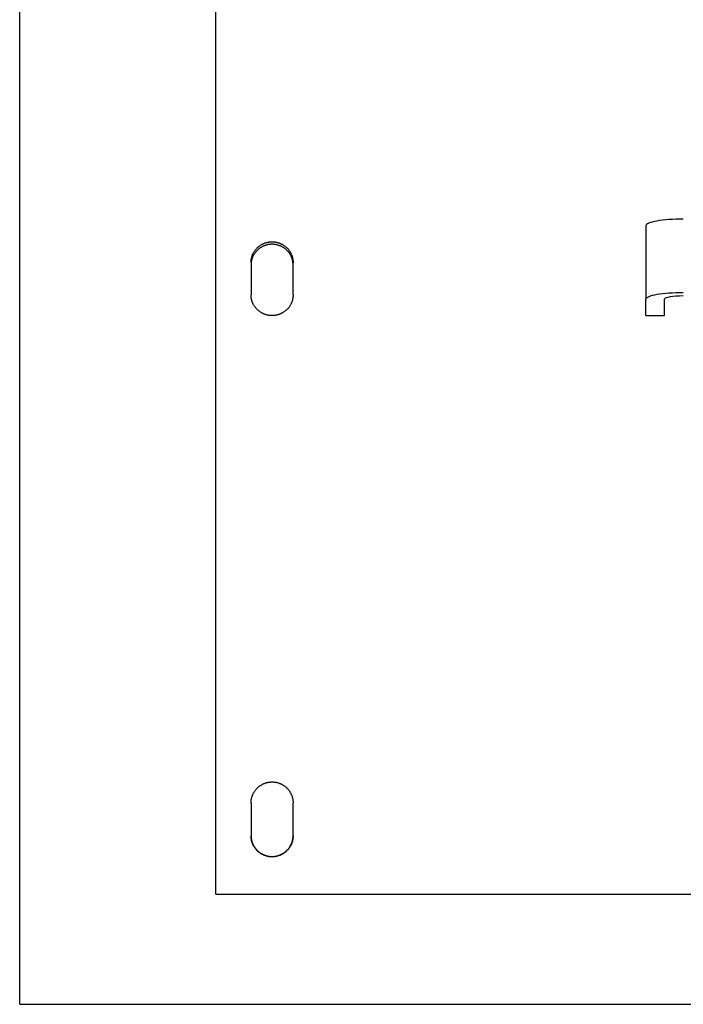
# Model space of a CAD drawing. Header units: inches. Extents: x 5 to 1128, y -85 to 748.
# Tile 100 of 256: x 187 to 196, y 291 to 304. Entities that reach past the tile are written whole.
import ezdxf

# ---------------------------------------------------------------- set-up
doc = ezdxf.new("R2010")
doc.units = ezdxf.units.IN
doc.header["$LTSCALE"] = 32
doc.header["$MEASUREMENT"] = 0
doc.layers.add('Visible (ANSI)', color=7, linetype='Continuous', lineweight=30)

msp = doc.modelspace()

# ---------------------------------------------------------------- linework, layer by layer
at = {"layer": 'Visible (ANSI)'}
for p, q in [((186.80726, 291.03536), (186.80726, 331.86164)), ((189.43226, 292.50722), (189.43226, 308.67132)), ((195.18226, 301.45434), (195.18226, 300.46953)), ((189.90101, 300.96076), (189.90101, 300.52877)), ((190.46351, 300.52877), (190.46351, 300.96076)), ((195.18226, 300.25247), (195.18226, 300.46953)), ((195.43226, 300.25247), (195.43226, 300.46953)), ((195.18226, 300.25247), (195.43226, 300.25247)), ((189.90101, 293.7287), (189.90101, 293.2901)), ((190.46351, 293.2901), (190.46351, 293.7287)), ((189.43226, 292.50722), (205.43226, 292.50722)), ((186.80726, 291.03536), (207.55726, 291.03536)), ((186.80726, 291.03536), (207.55726, 291.03536))]:
    msp.add_line(p, q, dxfattribs=at)
for centre, major_axis in [((195.68226, 301.45434), (-0.5, 0)), ((195.68226, 300.46953), (-0.5, 0)), ((195.68226, 300.46953), (-0.25, 0))]:
    msp.add_ellipse(centre, major_axis=major_axis, ratio=0.17364818, start_param=4.71238898, end_param=6.28318531, dxfattribs=at)
for points, knots in [([(189.90101, 300.96076), (189.90101, 300.96561), (189.90114, 300.97045), (189.9014, 300.97528), (189.90166, 300.98012), (189.90204, 300.98495), (189.90255, 300.98976), (189.90307, 300.99457), (189.90371, 300.99937), (189.90448, 301.00415), (189.90524, 301.00894), (189.90614, 301.0137), (189.90716, 301.01843), (189.90818, 301.02317), (189.90933, 301.02787), (189.9106, 301.03255), (189.91187, 301.03722), (189.91326, 301.04186), (189.91478, 301.04647), (189.91629, 301.05107), (189.91793, 301.05563), (189.91969, 301.06016), (189.92048, 301.06218), (189.9213, 301.0642), (189.92213, 301.06621), (189.92316, 301.06868), (189.92423, 301.07113), (189.92533, 301.07357), (189.92733, 301.07799), (189.92944, 301.08236), (189.93167, 301.08667), (189.9339, 301.09098), (189.93624, 301.09524), (189.93869, 301.09942), (189.94115, 301.10362), (189.94371, 301.10774), (189.94639, 301.1118), (189.94906, 301.11586), (189.95184, 301.11985), (189.95473, 301.12376), (189.95761, 301.12767), (189.9606, 301.13151), (189.96369, 301.13527), (189.96678, 301.13903), (189.96997, 301.14271), (189.97325, 301.14631), (189.97653, 301.1499), (189.97991, 301.15341), (189.98339, 301.15683), (189.98355, 301.15699), (189.98371, 301.15715), (189.98388, 301.15731), (189.9872, 301.16057), (189.9906, 301.16374), (189.99407, 301.16682), (189.99772, 301.17006), (190.00145, 301.1732), (190.00527, 301.17624), (190.00908, 301.17929), (190.01298, 301.18223), (190.01695, 301.18508), (190.02092, 301.18792), (190.02497, 301.19066), (190.02908, 301.19329), (190.0332, 301.19593), (190.03738, 301.19845), (190.04164, 301.20087), (190.04589, 301.20329), (190.0502, 301.2056), (190.05458, 301.2078), (190.05895, 301.20999), (190.06338, 301.21207), (190.06787, 301.21404), (190.07053, 301.21521), (190.07321, 301.21633), (190.07591, 301.21742), (190.07776, 301.21816), (190.07961, 301.21889), (190.08147, 301.21959), (190.08606, 301.22133), (190.09069, 301.22294), (190.09535, 301.22443), (190.10002, 301.22593), (190.10473, 301.2273), (190.10947, 301.22855), (190.11421, 301.2298), (190.11899, 301.23093), (190.12379, 301.23194), (190.12859, 301.23294), (190.13342, 301.23383), (190.13827, 301.23458), (190.14311, 301.23534), (190.14798, 301.23597), (190.15286, 301.23648), (190.15774, 301.23698), (190.16264, 301.23736), (190.16754, 301.23761), (190.17244, 301.23787), (190.17735, 301.23799), (190.18226, 301.23799), (190.18293, 301.23799), (190.1836, 301.23799), (190.18427, 301.23799), (190.18851, 301.23796), (190.19275, 301.23783), (190.19698, 301.23761), (190.20189, 301.23736), (190.20678, 301.23698), (190.21166, 301.23648), (190.21655, 301.23597), (190.22141, 301.23534), (190.22626, 301.23458), (190.23111, 301.23383), (190.23594, 301.23294), (190.24074, 301.23194), (190.24554, 301.23093), (190.25031, 301.2298), (190.25506, 301.22855), (190.2598, 301.2273), (190.2645, 301.22593), (190.26917, 301.22443), (190.27384, 301.22294), (190.27847, 301.22133), (190.28305, 301.21959), (190.28497, 301.21887), (190.28688, 301.21812), (190.28878, 301.21736), (190.29142, 301.21629), (190.29405, 301.21518), (190.29666, 301.21404), (190.30115, 301.21207), (190.30558, 301.20999), (190.30995, 301.2078), (190.31432, 301.2056), (190.31864, 301.20329), (190.32289, 301.20087), (190.32714, 301.19845), (190.33133, 301.19593), (190.33544, 301.19329), (190.33956, 301.19066), (190.34361, 301.18792), (190.34758, 301.18508), (190.35155, 301.18223), (190.35544, 301.17929), (190.35926, 301.17624), (190.36307, 301.1732), (190.3668, 301.17006), (190.37046, 301.16682), (190.37245, 301.16505), (190.37443, 301.16325), (190.37637, 301.16142), (190.37798, 301.15991), (190.37957, 301.15838), (190.38114, 301.15683), (190.38461, 301.15341), (190.38799, 301.1499), (190.39127, 301.14631), (190.39456, 301.14271), (190.39775, 301.13903), (190.40084, 301.13527), (190.40393, 301.13151), (190.40691, 301.12767), (190.4098, 301.12376), (190.41268, 301.11985), (190.41547, 301.11586), (190.41814, 301.1118), (190.42081, 301.10774), (190.42338, 301.10362), (190.42583, 301.09942), (190.42829, 301.09524), (190.43063, 301.09098), (190.43286, 301.08667), (190.4346, 301.0833), (190.43627, 301.0799), (190.43787, 301.07645), (190.43832, 301.07549), (190.43876, 301.07453), (190.4392, 301.07357), (190.4412, 301.06914), (190.44307, 301.06467), (190.44483, 301.06016), (190.44659, 301.05564), (190.44823, 301.05107), (190.44975, 301.04647), (190.45126, 301.04187), (190.45266, 301.03723), (190.45393, 301.03255), (190.45508, 301.02833), (190.45612, 301.02408), (190.45707, 301.01981), (190.45717, 301.01935), (190.45727, 301.01889), (190.45737, 301.01843), (190.45839, 301.01369), (190.45928, 301.00893), (190.46005, 301.00415), (190.46082, 300.99937), (190.46146, 300.99457), (190.46197, 300.98976), (190.46249, 300.98494), (190.46287, 300.98011), (190.46313, 300.97528), (190.46338, 300.97045), (190.46351, 300.9656), (190.46351, 300.96076)], [0, 0, 0, 0, 0.03753375, 0.03753375, 0.03753375, 0.07511791, 0.07511791, 0.07511791, 0.11273262, 0.11273262, 0.11273262, 0.15035619, 0.15035619, 0.15035619, 0.18796453, 0.18796453, 0.18796453, 0.22553089, 0.22553089, 0.22553089, 0.26302586, 0.26302586, 0.26302586, 0.2798106, 0.2798106, 0.2798106, 0.30044934, 0.30044934, 0.30044934, 0.33792873, 0.33792873, 0.33792873, 0.37546152, 0.37546152, 0.37546152, 0.41302294, 0.41302294, 0.41302294, 0.45058705, 0.45058705, 0.45058705, 0.48812737, 0.48812737, 0.48812737, 0.5256175, 0.5256175, 0.5256175, 0.56303181, 0.56303181, 0.56303181, 0.56477401, 0.56477401, 0.56477401, 0.60044105, 0.60044105, 0.60044105, 0.63792676, 0.63792676, 0.63792676, 0.67545329, 0.67545329, 0.67545329, 0.71298763, 0.71298763, 0.71298763, 0.75050087, 0.75050087, 0.75050087, 0.78796941, 0.78796941, 0.78796941, 0.82537629, 0.82537629, 0.82537629, 0.84754982, 0.84754982, 0.84754982, 0.86272882, 0.86272882, 0.86272882, 0.90015553, 0.90015553, 0.90015553, 0.93764653, 0.93764653, 0.93764653, 0.97516097, 0.97516097, 0.97516097, 1.01266632, 1.01266632, 1.01266632, 1.05013871, 1.05013871, 1.05013871, 1.08756226, 1.08756226, 1.08756226, 1.12492751, 1.12492751, 1.12492751, 1.13001951, 1.13001951, 1.13001951, 1.16227609, 1.16227609, 1.16227609, 1.19968134, 1.19968134, 1.19968134, 1.23713593, 1.23713593, 1.23713593, 1.27462498, 1.27462498, 1.27462498, 1.31212556, 1.31212556, 1.31212556, 1.34960602, 1.34960602, 1.34960602, 1.38702631, 1.38702631, 1.38702631, 1.40264214, 1.40264214, 1.40264214, 1.42437437, 1.42437437, 1.42437437, 1.46177282, 1.46177282, 1.46177282, 1.49922853, 1.49922853, 1.49922853, 1.5367238, 1.5367238, 1.5367238, 1.57423437, 1.57423437, 1.57423437, 1.61173071, 1.61173071, 1.61173071, 1.64917929, 1.64917929, 1.64917929, 1.66966031, 1.66966031, 1.66966031, 1.68656443, 1.68656443, 1.68656443, 1.72400456, 1.72400456, 1.72400456, 1.76150515, 1.76150515, 1.76150515, 1.79904069, 1.79904069, 1.79904069, 1.83658493, 1.83658493, 1.83658493, 1.87411158, 1.87411158, 1.87411158, 1.91159491, 1.91159491, 1.91159491, 1.94085364, 1.94085364, 1.94085364, 1.94901384, 1.94901384, 1.94901384, 1.98644045, 1.98644045, 1.98644045, 2.02389104, 2.02389104, 2.02389104, 2.06133937, 2.06133937, 2.06133937, 2.09513944, 2.09513944, 2.09513944, 2.09876243, 2.09876243, 2.09876243, 2.13620255, 2.13620255, 2.13620255, 2.17368058, 2.17368058, 2.17368058, 2.21117397, 2.21117397, 2.21117397, 2.24866188, 2.24866188, 2.24866188, 2.24866188]), ([(190.46351, 300.92866), (190.46351, 300.93348), (190.46338, 300.9383), (190.46313, 300.94311), (190.46287, 300.94793), (190.46249, 300.95273), (190.46197, 300.95752), (190.46146, 300.96232), (190.46082, 300.96709), (190.46005, 300.97185), (190.45928, 300.97661), (190.45839, 300.98135), (190.45737, 300.98606), (190.45635, 300.99077), (190.4552, 300.99546), (190.45393, 301.00011), (190.45266, 301.00476), (190.45127, 301.00938), (190.44975, 301.01397), (190.44823, 301.01854), (190.44659, 301.02309), (190.44483, 301.02759), (190.44411, 301.02944), (190.44336, 301.03129), (190.44259, 301.03313), (190.4415, 301.03575), (190.44037, 301.03836), (190.4392, 301.04094), (190.4372, 301.04534), (190.43509, 301.04969), (190.43286, 301.05398), (190.43063, 301.05827), (190.42829, 301.0625), (190.42583, 301.06667), (190.42338, 301.07085), (190.42081, 301.07495), (190.41814, 301.07899), (190.41547, 301.08303), (190.41268, 301.087), (190.4098, 301.09089), (190.40691, 301.09479), (190.40393, 301.09861), (190.40084, 301.10235), (190.39775, 301.10609), (190.39456, 301.10975), (190.39127, 301.11334), (190.38804, 301.11685), (190.38472, 301.12029), (190.3813, 301.12365), (190.37777, 301.12711), (190.37416, 301.13048), (190.37046, 301.13375), (190.3668, 301.13698), (190.36307, 301.1401), (190.35926, 301.14313), (190.35544, 301.14616), (190.35155, 301.14909), (190.34758, 301.15192), (190.34361, 301.15475), (190.33956, 301.15748), (190.33544, 301.1601), (190.33133, 301.16272), (190.32714, 301.16524), (190.32289, 301.16764), (190.31864, 301.17005), (190.31432, 301.17235), (190.30995, 301.17453), (190.30558, 301.17672), (190.30115, 301.17879), (190.29666, 301.18075), (190.29421, 301.18182), (190.29175, 301.18285), (190.28927, 301.18385), (190.28721, 301.18468), (190.28514, 301.18549), (190.28305, 301.18627), (190.27847, 301.188), (190.27384, 301.18961), (190.26917, 301.19109), (190.2645, 301.19258), (190.2598, 301.19395), (190.25506, 301.19519), (190.25031, 301.19644), (190.24554, 301.19756), (190.24074, 301.19856), (190.23594, 301.19956), (190.23111, 301.20044), (190.22626, 301.20119), (190.22141, 301.20195), (190.21655, 301.20258), (190.21166, 301.20308), (190.20678, 301.20358), (190.20189, 301.20396), (190.19698, 301.20421), (190.19208, 301.20446), (190.18718, 301.20459), (190.18226, 301.20459), (190.18167, 301.20459), (190.18108, 301.20459), (190.18049, 301.20458), (190.17617, 301.20456), (190.17185, 301.20443), (190.16754, 301.20421), (190.16264, 301.20396), (190.15774, 301.20358), (190.15286, 301.20308), (190.14798, 301.20258), (190.14311, 301.20195), (190.13827, 301.20119), (190.13342, 301.20044), (190.12859, 301.19956), (190.12379, 301.19856), (190.11899, 301.19756), (190.11421, 301.19644), (190.10947, 301.19519), (190.10473, 301.19395), (190.10002, 301.19258), (190.09535, 301.19109), (190.09069, 301.18961), (190.08606, 301.188), (190.08147, 301.18627), (190.07948, 301.18552), (190.07749, 301.18475), (190.07551, 301.18395), (190.07294, 301.18292), (190.0704, 301.18185), (190.06787, 301.18075), (190.06338, 301.17879), (190.05895, 301.17672), (190.05458, 301.17453), (190.0502, 301.17235), (190.04589, 301.17005), (190.04164, 301.16764), (190.03739, 301.16524), (190.0332, 301.16272), (190.02908, 301.1601), (190.02497, 301.15748), (190.02092, 301.15475), (190.01695, 301.15192), (190.01298, 301.14909), (190.00908, 301.14616), (190.00527, 301.14313), (190.00146, 301.1401), (189.99772, 301.13698), (189.99407, 301.13375), (189.99192, 301.13186), (189.98981, 301.12993), (189.98772, 301.12797), (189.98626, 301.1266), (189.98482, 301.12521), (189.98339, 301.12381), (189.97992, 301.1204), (189.97654, 301.11691), (189.97325, 301.11334), (189.96997, 301.10976), (189.96678, 301.10609), (189.96369, 301.10235), (189.9606, 301.09861), (189.95761, 301.09479), (189.95473, 301.09089), (189.95184, 301.087), (189.94906, 301.08303), (189.94639, 301.07899), (189.94371, 301.07495), (189.94115, 301.07085), (189.93869, 301.06667), (189.93624, 301.06251), (189.9339, 301.05827), (189.93167, 301.05398), (189.92983, 301.05044), (189.92807, 301.04686), (189.92639, 301.04324), (189.92603, 301.04248), (189.92568, 301.04171), (189.92533, 301.04094), (189.92333, 301.03653), (189.92145, 301.03208), (189.91969, 301.02759), (189.91793, 301.02309), (189.9163, 301.01855), (189.91478, 301.01397), (189.91326, 301.00939), (189.91187, 301.00477), (189.9106, 301.00011), (189.90942, 300.99581), (189.90835, 300.99148), (189.90739, 300.98713), (189.90731, 300.98677), (189.90724, 300.98642), (189.90716, 300.98606), (189.90614, 300.98135), (189.90524, 300.97661), (189.90448, 300.97185), (189.90371, 300.96709), (189.90307, 300.96231), (189.90255, 300.95752), (189.90204, 300.95273), (189.90166, 300.94792), (189.9014, 300.94311), (189.90114, 300.9383), (189.90101, 300.93348), (189.90101, 300.92866)], [0, 0, 0, 0, 0.0373586, 0.0373586, 0.0373586, 0.07477011, 0.07477011, 0.07477011, 0.11221476, 0.11221476, 0.11221476, 0.14967087, 0.14967087, 0.14967087, 0.18711443, 0.18711443, 0.18711443, 0.22451872, 0.22451872, 0.22451872, 0.26185438, 0.26185438, 0.26185438, 0.27724134, 0.27724134, 0.27724134, 0.29912627, 0.29912627, 0.29912627, 0.33646374, 0.33646374, 0.33646374, 0.37386144, 0.37386144, 0.37386144, 0.41129453, 0.41129453, 0.41129453, 0.448737, 0.448737, 0.448737, 0.48616228, 0.48616228, 0.48616228, 0.52354386, 0.52354386, 0.52354386, 0.56025946, 0.56025946, 0.56025946, 0.59818206, 0.59818206, 0.59818206, 0.63559055, 0.63559055, 0.63559055, 0.67304592, 0.67304592, 0.67304592, 0.71051546, 0.71051546, 0.71051546, 0.74797052, 0.74797052, 0.74797052, 0.78538771, 0.78538771, 0.78538771, 0.82275027, 0.82275027, 0.82275027, 0.84310113, 0.84310113, 0.84310113, 0.86006908, 0.86006908, 0.86006908, 0.89746809, 0.89746809, 0.89746809, 0.93493142, 0.93493142, 0.93493142, 0.97241931, 0.97241931, 0.97241931, 1.0099003, 1.0099003, 1.0099003, 1.0473516, 1.0473516, 1.0473516, 1.08475837, 1.08475837, 1.08475837, 1.12211212, 1.12211212, 1.12211212, 1.12660907, 1.12660907, 1.12660907, 1.15945188, 1.15945188, 1.15945188, 1.19684217, 1.19684217, 1.19684217, 1.23427634, 1.23427634, 1.23427634, 1.2717406, 1.2717406, 1.2717406, 1.3092132, 1.3092132, 1.3092132, 1.34666365, 1.34666365, 1.34666365, 1.38405309, 1.38405309, 1.38405309, 1.40031655, 1.40031655, 1.40031655, 1.42136738, 1.42136738, 1.42136738, 1.45872459, 1.45872459, 1.45872459, 1.49613214, 1.49613214, 1.49613214, 1.53357217, 1.53357217, 1.53357217, 1.57102028, 1.57102028, 1.57102028, 1.60844684, 1.60844684, 1.60844684, 1.64581832, 1.64581832, 1.64581832, 1.66777801, 1.66777801, 1.66777801, 1.68311552, 1.68311552, 1.68311552, 1.72045551, 1.72045551, 1.72045551, 1.75784847, 1.75784847, 1.75784847, 1.79526903, 1.79526903, 1.79526903, 1.83269112, 1.83269112, 1.83269112, 1.87008859, 1.87008859, 1.87008859, 1.90743593, 1.90743593, 1.90743593, 1.9381946, 1.9381946, 1.9381946, 1.94471104, 1.94471104, 1.94471104, 1.98198396, 1.98198396, 1.98198396, 2.01927662, 2.01927662, 2.01927662, 2.05656246, 2.05656246, 2.05656246, 2.09100873, 2.09100873, 2.09100873, 2.09381797, 2.09381797, 2.09381797, 2.13108505, 2.13108505, 2.13108505, 2.16838813, 2.16838813, 2.16838813, 2.20570497, 2.20570497, 2.20570497, 2.243015, 2.243015, 2.243015, 2.243015]), ([(190.46351, 300.52877), (190.46351, 300.52392), (190.46338, 300.51906), (190.46313, 300.51422), (190.46287, 300.50937), (190.46249, 300.50454), (190.46197, 300.49971), (190.46146, 300.49488), (190.46082, 300.49007), (190.46005, 300.48528), (190.45928, 300.48049), (190.45839, 300.47571), (190.45737, 300.47097), (190.45635, 300.46622), (190.4552, 300.4615), (190.45393, 300.45681), (190.45266, 300.45213), (190.45127, 300.44747), (190.44975, 300.44285), (190.44823, 300.43824), (190.44659, 300.43366), (190.44483, 300.42913), (190.44404, 300.4271), (190.44323, 300.42507), (190.44239, 300.42306), (190.44136, 300.42058), (190.4403, 300.41812), (190.4392, 300.41567), (190.4372, 300.41124), (190.43509, 300.40685), (190.43286, 300.40253), (190.43063, 300.3982), (190.42829, 300.39394), (190.42583, 300.38973), (190.42338, 300.38553), (190.42081, 300.38139), (190.41814, 300.37732), (190.41547, 300.37325), (190.41268, 300.36924), (190.4098, 300.36531), (190.40692, 300.36139), (190.40393, 300.35753), (190.40084, 300.35376), (190.39775, 300.34999), (190.39456, 300.3463), (190.39127, 300.34268), (190.38799, 300.33908), (190.38461, 300.33556), (190.38114, 300.33212), (190.38098, 300.33196), (190.38081, 300.3318), (190.38065, 300.33164), (190.37733, 300.32837), (190.37393, 300.32519), (190.37046, 300.32209), (190.36681, 300.31884), (190.36307, 300.31568), (190.35926, 300.31263), (190.35544, 300.30957), (190.35155, 300.30662), (190.34758, 300.30376), (190.34361, 300.30091), (190.33956, 300.29816), (190.33544, 300.29551), (190.33133, 300.29287), (190.32714, 300.29033), (190.32289, 300.2879), (190.31864, 300.28547), (190.31432, 300.28315), (190.30995, 300.28095), (190.30558, 300.27874), (190.30115, 300.27665), (190.29666, 300.27467), (190.294, 300.2735), (190.29132, 300.27237), (190.28862, 300.27128), (190.28677, 300.27053), (190.28492, 300.2698), (190.28305, 300.2691), (190.27847, 300.26735), (190.27384, 300.26573), (190.26917, 300.26423), (190.2645, 300.26273), (190.2598, 300.26135), (190.25506, 300.26009), (190.25031, 300.25884), (190.24554, 300.2577), (190.24074, 300.25669), (190.23594, 300.25568), (190.23111, 300.2548), (190.22626, 300.25404), (190.22141, 300.25328), (190.21655, 300.25264), (190.21166, 300.25214), (190.20678, 300.25163), (190.20189, 300.25125), (190.19698, 300.25099), (190.19208, 300.25074), (190.18718, 300.25061), (190.18226, 300.25061), (190.18159, 300.25061), (190.18092, 300.25061), (190.18025, 300.25062), (190.17601, 300.25065), (190.17177, 300.25077), (190.16754, 300.25099), (190.16264, 300.25125), (190.15774, 300.25163), (190.15286, 300.25214), (190.14798, 300.25264), (190.14311, 300.25328), (190.13827, 300.25404), (190.13342, 300.2548), (190.12859, 300.25568), (190.12379, 300.25669), (190.11899, 300.2577), (190.11421, 300.25884), (190.10947, 300.26009), (190.10473, 300.26135), (190.10002, 300.26273), (190.09535, 300.26423), (190.09069, 300.26573), (190.08606, 300.26735), (190.08147, 300.2691), (190.07956, 300.26982), (190.07765, 300.27057), (190.07575, 300.27134), (190.0731, 300.27241), (190.07048, 300.27352), (190.06787, 300.27467), (190.06338, 300.27665), (190.05895, 300.27874), (190.05458, 300.28095), (190.0502, 300.28315), (190.04589, 300.28547), (190.04164, 300.2879), (190.03739, 300.29033), (190.0332, 300.29287), (190.02908, 300.29551), (190.02497, 300.29816), (190.02092, 300.30091), (190.01695, 300.30376), (190.01298, 300.30662), (190.00908, 300.30957), (190.00527, 300.31263), (190.00145, 300.31568), (189.99772, 300.31884), (189.99407, 300.32209), (189.99207, 300.32387), (189.9901, 300.32568), (189.98815, 300.32752), (189.98655, 300.32903), (189.98496, 300.33057), (189.98339, 300.33212), (189.97991, 300.33556), (189.97654, 300.33908), (189.97325, 300.34268), (189.96997, 300.34629), (189.96678, 300.34999), (189.96369, 300.35376), (189.9606, 300.35753), (189.95761, 300.36139), (189.95473, 300.36531), (189.95184, 300.36924), (189.94906, 300.37324), (189.94639, 300.37732), (189.94371, 300.38139), (189.94115, 300.38553), (189.93869, 300.38973), (189.93624, 300.39394), (189.9339, 300.3982), (189.93167, 300.40253), (189.92993, 300.40591), (189.92825, 300.40933), (189.92665, 300.41278), (189.92621, 300.41374), (189.92576, 300.41471), (189.92533, 300.41567), (189.92333, 300.42011), (189.92145, 300.4246), (189.91969, 300.42913), (189.91793, 300.43366), (189.9163, 300.43824), (189.91478, 300.44285), (189.91326, 300.44747), (189.91187, 300.45212), (189.9106, 300.45681), (189.90945, 300.46104), (189.9084, 300.4653), (189.90746, 300.46959), (189.90736, 300.47005), (189.90726, 300.47051), (189.90716, 300.47097), (189.90614, 300.47572), (189.90524, 300.48049), (189.90448, 300.48528), (189.90371, 300.49008), (189.90307, 300.49489), (189.90255, 300.49971), (189.90204, 300.50454), (189.90166, 300.50938), (189.9014, 300.51422), (189.90114, 300.51907), (189.90101, 300.52392), (189.90101, 300.52877)], [0, 0, 0, 0, 0.03753375, 0.03753375, 0.03753375, 0.07511791, 0.07511791, 0.07511791, 0.11273262, 0.11273262, 0.11273262, 0.15035619, 0.15035619, 0.15035619, 0.18796453, 0.18796453, 0.18796453, 0.22553089, 0.22553089, 0.22553089, 0.26302586, 0.26302586, 0.26302586, 0.2798106, 0.2798106, 0.2798106, 0.30044934, 0.30044934, 0.30044934, 0.33792873, 0.33792873, 0.33792873, 0.37546152, 0.37546152, 0.37546152, 0.41302294, 0.41302294, 0.41302294, 0.45058705, 0.45058705, 0.45058705, 0.48812737, 0.48812737, 0.48812737, 0.5256175, 0.5256175, 0.5256175, 0.56303181, 0.56303181, 0.56303181, 0.56477401, 0.56477401, 0.56477401, 0.60044105, 0.60044105, 0.60044105, 0.63792676, 0.63792676, 0.63792676, 0.67545329, 0.67545329, 0.67545329, 0.71298763, 0.71298763, 0.71298763, 0.75050087, 0.75050087, 0.75050087, 0.78796941, 0.78796941, 0.78796941, 0.82537629, 0.82537629, 0.82537629, 0.84754982, 0.84754982, 0.84754982, 0.86272882, 0.86272882, 0.86272882, 0.90015553, 0.90015553, 0.90015553, 0.93764653, 0.93764653, 0.93764653, 0.97516097, 0.97516097, 0.97516097, 1.01266632, 1.01266632, 1.01266632, 1.05013871, 1.05013871, 1.05013871, 1.08756226, 1.08756226, 1.08756226, 1.12492751, 1.12492751, 1.12492751, 1.13001951, 1.13001951, 1.13001951, 1.16227609, 1.16227609, 1.16227609, 1.19968134, 1.19968134, 1.19968134, 1.23713593, 1.23713593, 1.23713593, 1.27462498, 1.27462498, 1.27462498, 1.31212556, 1.31212556, 1.31212556, 1.34960602, 1.34960602, 1.34960602, 1.38702631, 1.38702631, 1.38702631, 1.40264214, 1.40264214, 1.40264214, 1.42437437, 1.42437437, 1.42437437, 1.46177282, 1.46177282, 1.46177282, 1.49922853, 1.49922853, 1.49922853, 1.5367238, 1.5367238, 1.5367238, 1.57423437, 1.57423437, 1.57423437, 1.61173071, 1.61173071, 1.61173071, 1.64917929, 1.64917929, 1.64917929, 1.66966031, 1.66966031, 1.66966031, 1.68656443, 1.68656443, 1.68656443, 1.72400456, 1.72400456, 1.72400456, 1.76150515, 1.76150515, 1.76150515, 1.79904069, 1.79904069, 1.79904069, 1.83658493, 1.83658493, 1.83658493, 1.87411158, 1.87411158, 1.87411158, 1.91159491, 1.91159491, 1.91159491, 1.94085364, 1.94085364, 1.94085364, 1.94901384, 1.94901384, 1.94901384, 1.98644045, 1.98644045, 1.98644045, 2.02389104, 2.02389104, 2.02389104, 2.06133937, 2.06133937, 2.06133937, 2.09513944, 2.09513944, 2.09513944, 2.09876243, 2.09876243, 2.09876243, 2.13620255, 2.13620255, 2.13620255, 2.17368058, 2.17368058, 2.17368058, 2.21117397, 2.21117397, 2.21117397, 2.24866188, 2.24866188, 2.24866188, 2.24866188]), ([(189.90101, 293.7287), (189.90101, 293.73362), (189.90114, 293.73854), (189.9014, 293.74345), (189.90166, 293.74837), (189.90204, 293.75328), (189.90255, 293.75817), (189.90307, 293.76307), (189.90371, 293.76795), (189.90448, 293.77281), (189.90524, 293.77767), (189.90614, 293.78251), (189.90716, 293.78732), (189.90818, 293.79214), (189.90933, 293.79692), (189.9106, 293.80168), (189.91187, 293.80643), (189.91326, 293.81115), (189.91478, 293.81583), (189.91629, 293.82051), (189.91793, 293.82515), (189.91969, 293.82975), (189.92048, 293.83181), (189.9213, 293.83386), (189.92213, 293.8359), (189.92316, 293.83841), (189.92423, 293.84091), (189.92533, 293.84339), (189.92733, 293.84789), (189.92944, 293.85233), (189.93167, 293.85671), (189.9339, 293.8611), (189.93624, 293.86543), (189.93869, 293.86969), (189.94115, 293.87395), (189.94371, 293.87815), (189.94639, 293.88227), (189.94906, 293.8864), (189.95184, 293.89046), (189.95473, 293.89444), (189.95761, 293.89842), (189.9606, 293.90233), (189.96369, 293.90615), (189.96678, 293.90998), (189.96997, 293.91372), (189.97325, 293.91738), (189.97653, 293.92103), (189.97991, 293.9246), (189.98339, 293.92809), (189.98355, 293.92825), (189.98371, 293.92841), (189.98388, 293.92857), (189.9872, 293.93189), (189.9906, 293.93511), (189.99407, 293.93825), (189.99772, 293.94155), (190.00145, 293.94474), (190.00527, 293.94784), (190.00908, 293.95094), (190.01298, 293.95393), (190.01695, 293.95683), (190.02092, 293.95972), (190.02497, 293.96251), (190.02908, 293.96519), (190.0332, 293.96787), (190.03738, 293.97044), (190.04164, 293.9729), (190.04589, 293.97536), (190.0502, 293.97771), (190.05458, 293.97995), (190.05895, 293.98218), (190.06338, 293.9843), (190.06787, 293.9863), (190.07053, 293.98749), (190.07321, 293.98864), (190.07591, 293.98974), (190.07776, 293.9905), (190.07961, 293.99124), (190.08147, 293.99195), (190.08606, 293.99372), (190.09069, 293.99536), (190.09535, 293.99688), (190.10002, 293.9984), (190.10473, 293.9998), (190.10947, 294.00107), (190.11421, 294.00235), (190.11899, 294.0035), (190.12379, 294.00452), (190.12859, 294.00554), (190.13342, 294.00644), (190.13827, 294.00721), (190.14311, 294.00798), (190.14798, 294.00862), (190.15286, 294.00914), (190.15774, 294.00965), (190.16264, 294.01004), (190.16754, 294.01029), (190.17244, 294.01055), (190.17735, 294.01068), (190.18226, 294.01068), (190.18293, 294.01068), (190.1836, 294.01068), (190.18427, 294.01067), (190.18851, 294.01064), (190.19275, 294.01052), (190.19698, 294.01029), (190.20189, 294.01004), (190.20678, 294.00965), (190.21166, 294.00914), (190.21655, 294.00862), (190.22141, 294.00798), (190.22626, 294.00721), (190.23111, 294.00644), (190.23594, 294.00554), (190.24074, 294.00452), (190.24554, 294.0035), (190.25031, 294.00235), (190.25506, 294.00107), (190.2598, 293.9998), (190.2645, 293.9984), (190.26917, 293.99688), (190.27384, 293.99536), (190.27847, 293.99372), (190.28305, 293.99195), (190.28497, 293.99121), (190.28688, 293.99046), (190.28878, 293.98968), (190.29142, 293.98859), (190.29405, 293.98747), (190.29666, 293.9863), (190.30115, 293.9843), (190.30558, 293.98218), (190.30995, 293.97995), (190.31432, 293.97771), (190.31864, 293.97536), (190.32289, 293.9729), (190.32714, 293.97044), (190.33133, 293.96787), (190.33544, 293.96519), (190.33956, 293.96251), (190.34361, 293.95972), (190.34758, 293.95683), (190.35155, 293.95393), (190.35544, 293.95094), (190.35926, 293.94784), (190.36307, 293.94474), (190.3668, 293.94155), (190.37046, 293.93825), (190.37245, 293.93645), (190.37443, 293.93462), (190.37637, 293.93275), (190.37798, 293.93122), (190.37957, 293.92966), (190.38114, 293.92809), (190.38461, 293.9246), (190.38799, 293.92103), (190.39127, 293.91738), (190.39456, 293.91372), (190.39775, 293.90998), (190.40084, 293.90615), (190.40393, 293.90233), (190.40691, 293.89842), (190.4098, 293.89444), (190.41268, 293.89046), (190.41547, 293.8864), (190.41814, 293.88227), (190.42081, 293.87815), (190.42338, 293.87395), (190.42583, 293.86969), (190.42829, 293.86543), (190.43063, 293.8611), (190.43286, 293.85671), (190.4346, 293.85329), (190.43627, 293.84982), (190.43787, 293.84632), (190.43832, 293.84535), (190.43876, 293.84437), (190.4392, 293.84339), (190.4412, 293.83889), (190.44307, 293.83434), (190.44483, 293.82975), (190.44659, 293.82515), (190.44823, 293.82051), (190.44975, 293.81583), (190.45126, 293.81115), (190.45266, 293.80643), (190.45393, 293.80168), (190.45508, 293.79739), (190.45612, 293.79307), (190.45707, 293.78872), (190.45717, 293.78825), (190.45727, 293.78779), (190.45737, 293.78732), (190.45839, 293.78251), (190.45928, 293.77766), (190.46005, 293.77281), (190.46082, 293.76794), (190.46146, 293.76306), (190.46197, 293.75817), (190.46249, 293.75328), (190.46287, 293.74837), (190.46313, 293.74345), (190.46338, 293.73854), (190.46351, 293.73362), (190.46351, 293.7287)], [0, 0, 0, 0, 0.03753375, 0.03753375, 0.03753375, 0.07511791, 0.07511791, 0.07511791, 0.11273262, 0.11273262, 0.11273262, 0.15035619, 0.15035619, 0.15035619, 0.18796453, 0.18796453, 0.18796453, 0.22553089, 0.22553089, 0.22553089, 0.26302586, 0.26302586, 0.26302586, 0.2798106, 0.2798106, 0.2798106, 0.30044934, 0.30044934, 0.30044934, 0.33792873, 0.33792873, 0.33792873, 0.37546152, 0.37546152, 0.37546152, 0.41302294, 0.41302294, 0.41302294, 0.45058705, 0.45058705, 0.45058705, 0.48812737, 0.48812737, 0.48812737, 0.5256175, 0.5256175, 0.5256175, 0.56303181, 0.56303181, 0.56303181, 0.56477401, 0.56477401, 0.56477401, 0.60044105, 0.60044105, 0.60044105, 0.63792676, 0.63792676, 0.63792676, 0.67545329, 0.67545329, 0.67545329, 0.71298763, 0.71298763, 0.71298763, 0.75050087, 0.75050087, 0.75050087, 0.78796941, 0.78796941, 0.78796941, 0.82537629, 0.82537629, 0.82537629, 0.84754982, 0.84754982, 0.84754982, 0.86272882, 0.86272882, 0.86272882, 0.90015553, 0.90015553, 0.90015553, 0.93764653, 0.93764653, 0.93764653, 0.97516097, 0.97516097, 0.97516097, 1.01266632, 1.01266632, 1.01266632, 1.05013871, 1.05013871, 1.05013871, 1.08756226, 1.08756226, 1.08756226, 1.12492751, 1.12492751, 1.12492751, 1.13001951, 1.13001951, 1.13001951, 1.16227609, 1.16227609, 1.16227609, 1.19968134, 1.19968134, 1.19968134, 1.23713593, 1.23713593, 1.23713593, 1.27462498, 1.27462498, 1.27462498, 1.31212556, 1.31212556, 1.31212556, 1.34960602, 1.34960602, 1.34960602, 1.38702631, 1.38702631, 1.38702631, 1.40264214, 1.40264214, 1.40264214, 1.42437437, 1.42437437, 1.42437437, 1.46177282, 1.46177282, 1.46177282, 1.49922853, 1.49922853, 1.49922853, 1.5367238, 1.5367238, 1.5367238, 1.57423437, 1.57423437, 1.57423437, 1.61173071, 1.61173071, 1.61173071, 1.64917929, 1.64917929, 1.64917929, 1.66966031, 1.66966031, 1.66966031, 1.68656443, 1.68656443, 1.68656443, 1.72400456, 1.72400456, 1.72400456, 1.76150515, 1.76150515, 1.76150515, 1.79904069, 1.79904069, 1.79904069, 1.83658493, 1.83658493, 1.83658493, 1.87411158, 1.87411158, 1.87411158, 1.91159491, 1.91159491, 1.91159491, 1.94085364, 1.94085364, 1.94085364, 1.94901384, 1.94901384, 1.94901384, 1.98644045, 1.98644045, 1.98644045, 2.02389104, 2.02389104, 2.02389104, 2.06133937, 2.06133937, 2.06133937, 2.09513944, 2.09513944, 2.09513944, 2.09876243, 2.09876243, 2.09876243, 2.13620255, 2.13620255, 2.13620255, 2.17368058, 2.17368058, 2.17368058, 2.21117397, 2.21117397, 2.21117397, 2.24866188, 2.24866188, 2.24866188, 2.24866188]), ([(189.90101, 293.29411), (189.90101, 293.28921), (189.90114, 293.28431), (189.9014, 293.27942), (189.90166, 293.27453), (189.90204, 293.26965), (189.90255, 293.26478), (189.90307, 293.25991), (189.90371, 293.25505), (189.90448, 293.25022), (189.90524, 293.24538), (189.90614, 293.24056), (189.90716, 293.23577), (189.90818, 293.23098), (189.90933, 293.22622), (189.9106, 293.22149), (189.91187, 293.21676), (189.91326, 293.21206), (189.91478, 293.2074), (189.91629, 293.20275), (189.91793, 293.19813), (189.91969, 293.19356), (189.92042, 293.19167), (189.92117, 293.18979), (189.92193, 293.18792), (189.92303, 293.18525), (189.92416, 293.18261), (189.92533, 293.17999), (189.92733, 293.17551), (189.92944, 293.17109), (189.93167, 293.16673), (189.9339, 293.16236), (189.93624, 293.15806), (189.93869, 293.15382), (189.94115, 293.14958), (189.94371, 293.1454), (189.94639, 293.14129), (189.94906, 293.13719), (189.95184, 293.13315), (189.95473, 293.12919), (189.95761, 293.12523), (189.9606, 293.12134), (189.96369, 293.11753), (189.96678, 293.11373), (189.96997, 293.11001), (189.97325, 293.10637), (189.97648, 293.10279), (189.97981, 293.09929), (189.98322, 293.09588), (189.98675, 293.09235), (189.99037, 293.08893), (189.99407, 293.0856), (189.99772, 293.08232), (190.00145, 293.07914), (190.00527, 293.07606), (190.00908, 293.07298), (190.01298, 293.07), (190.01695, 293.06712), (190.02092, 293.06424), (190.02497, 293.06147), (190.02908, 293.0588), (190.0332, 293.05613), (190.03739, 293.05358), (190.04164, 293.05113), (190.04589, 293.04868), (190.0502, 293.04634), (190.05458, 293.04412), (190.05895, 293.0419), (190.06338, 293.03979), (190.06787, 293.03779), (190.07031, 293.03671), (190.07277, 293.03566), (190.07525, 293.03464), (190.07732, 293.03379), (190.07939, 293.03297), (190.08147, 293.03217), (190.08606, 293.03042), (190.09069, 293.02878), (190.09535, 293.02727), (190.10002, 293.02576), (190.10473, 293.02437), (190.10947, 293.0231), (190.11421, 293.02183), (190.11899, 293.02069), (190.12379, 293.01967), (190.12859, 293.01865), (190.13342, 293.01776), (190.13827, 293.01699), (190.14311, 293.01623), (190.14798, 293.01559), (190.15286, 293.01508), (190.15774, 293.01457), (190.16264, 293.01418), (190.16754, 293.01392), (190.17244, 293.01367), (190.17735, 293.01354), (190.18226, 293.01354), (190.18285, 293.01354), (190.18345, 293.01354), (190.18404, 293.01355), (190.18836, 293.01357), (190.19267, 293.0137), (190.19698, 293.01392), (190.20189, 293.01418), (190.20678, 293.01457), (190.21166, 293.01508), (190.21655, 293.01559), (190.22141, 293.01623), (190.22626, 293.01699), (190.23111, 293.01776), (190.23594, 293.01865), (190.24074, 293.01967), (190.24554, 293.02069), (190.25031, 293.02183), (190.25506, 293.0231), (190.2598, 293.02437), (190.2645, 293.02576), (190.26917, 293.02727), (190.27384, 293.02878), (190.27847, 293.03042), (190.28305, 293.03217), (190.28505, 293.03294), (190.28704, 293.03373), (190.28902, 293.03454), (190.29158, 293.03558), (190.29413, 293.03667), (190.29666, 293.03779), (190.30115, 293.03979), (190.30558, 293.0419), (190.30995, 293.04412), (190.31432, 293.04634), (190.31864, 293.04868), (190.32289, 293.05113), (190.32714, 293.05357), (190.33133, 293.05613), (190.33544, 293.0588), (190.33956, 293.06147), (190.34361, 293.06424), (190.34758, 293.06712), (190.35155, 293.07), (190.35544, 293.07298), (190.35926, 293.07606), (190.36307, 293.07914), (190.3668, 293.08232), (190.37046, 293.0856), (190.3726, 293.08753), (190.37472, 293.08949), (190.37681, 293.09148), (190.37827, 293.09288), (190.37971, 293.09429), (190.38114, 293.09571), (190.38461, 293.09918), (190.38799, 293.10273), (190.39127, 293.10637), (190.39456, 293.11001), (190.39775, 293.11373), (190.40084, 293.11753), (190.40393, 293.12134), (190.40691, 293.12523), (190.4098, 293.12919), (190.41268, 293.13315), (190.41547, 293.13719), (190.41814, 293.14129), (190.42081, 293.1454), (190.42338, 293.14957), (190.42583, 293.15382), (190.42829, 293.15806), (190.43063, 293.16236), (190.43286, 293.16673), (190.4347, 293.17032), (190.43646, 293.17396), (190.43814, 293.17764), (190.4385, 293.17842), (190.43885, 293.1792), (190.4392, 293.17999), (190.4412, 293.18446), (190.44307, 293.18899), (190.44483, 293.19356), (190.44659, 293.19813), (190.44823, 293.20275), (190.44975, 293.2074), (190.45126, 293.21206), (190.45266, 293.21676), (190.45393, 293.22149), (190.4551, 293.22586), (190.45617, 293.23026), (190.45713, 293.23469), (190.45721, 293.23505), (190.45729, 293.23541), (190.45737, 293.23577), (190.45839, 293.24057), (190.45928, 293.24538), (190.46005, 293.25022), (190.46082, 293.25505), (190.46146, 293.25991), (190.46197, 293.26478), (190.46249, 293.26965), (190.46287, 293.27453), (190.46313, 293.27942), (190.46338, 293.28431), (190.46351, 293.28921), (190.46351, 293.29411)], [0, 0, 0, 0, 0.0373586, 0.0373586, 0.0373586, 0.07477011, 0.07477011, 0.07477011, 0.11221476, 0.11221476, 0.11221476, 0.14967087, 0.14967087, 0.14967087, 0.18711443, 0.18711443, 0.18711443, 0.22451872, 0.22451872, 0.22451872, 0.26185438, 0.26185438, 0.26185438, 0.27724134, 0.27724134, 0.27724134, 0.29912627, 0.29912627, 0.29912627, 0.33646374, 0.33646374, 0.33646374, 0.37386144, 0.37386144, 0.37386144, 0.41129453, 0.41129453, 0.41129453, 0.448737, 0.448737, 0.448737, 0.48616228, 0.48616228, 0.48616228, 0.52354386, 0.52354386, 0.52354386, 0.56025946, 0.56025946, 0.56025946, 0.59818206, 0.59818206, 0.59818206, 0.63559055, 0.63559055, 0.63559055, 0.67304592, 0.67304592, 0.67304592, 0.71051546, 0.71051546, 0.71051546, 0.74797052, 0.74797052, 0.74797052, 0.78538771, 0.78538771, 0.78538771, 0.82275027, 0.82275027, 0.82275027, 0.84310113, 0.84310113, 0.84310113, 0.86006908, 0.86006908, 0.86006908, 0.89746809, 0.89746809, 0.89746809, 0.93493142, 0.93493142, 0.93493142, 0.97241931, 0.97241931, 0.97241931, 1.0099003, 1.0099003, 1.0099003, 1.0473516, 1.0473516, 1.0473516, 1.08475837, 1.08475837, 1.08475837, 1.12211212, 1.12211212, 1.12211212, 1.12660907, 1.12660907, 1.12660907, 1.15945188, 1.15945188, 1.15945188, 1.19684217, 1.19684217, 1.19684217, 1.23427634, 1.23427634, 1.23427634, 1.2717406, 1.2717406, 1.2717406, 1.3092132, 1.3092132, 1.3092132, 1.34666365, 1.34666365, 1.34666365, 1.38405309, 1.38405309, 1.38405309, 1.40031655, 1.40031655, 1.40031655, 1.42136738, 1.42136738, 1.42136738, 1.45872459, 1.45872459, 1.45872459, 1.49613214, 1.49613214, 1.49613214, 1.53357217, 1.53357217, 1.53357217, 1.57102028, 1.57102028, 1.57102028, 1.60844684, 1.60844684, 1.60844684, 1.64581832, 1.64581832, 1.64581832, 1.66777801, 1.66777801, 1.66777801, 1.68311552, 1.68311552, 1.68311552, 1.72045551, 1.72045551, 1.72045551, 1.75784847, 1.75784847, 1.75784847, 1.79526903, 1.79526903, 1.79526903, 1.83269112, 1.83269112, 1.83269112, 1.87008859, 1.87008859, 1.87008859, 1.90743593, 1.90743593, 1.90743593, 1.9381946, 1.9381946, 1.9381946, 1.94471104, 1.94471104, 1.94471104, 1.98198396, 1.98198396, 1.98198396, 2.01927662, 2.01927662, 2.01927662, 2.05656246, 2.05656246, 2.05656246, 2.09100873, 2.09100873, 2.09100873, 2.09381797, 2.09381797, 2.09381797, 2.13108505, 2.13108505, 2.13108505, 2.16838813, 2.16838813, 2.16838813, 2.20570497, 2.20570497, 2.20570497, 2.243015, 2.243015, 2.243015, 2.243015]), ([(190.46351, 293.2901), (190.46351, 293.28518), (190.46338, 293.28026), (190.46313, 293.27535), (190.46287, 293.27043), (190.46249, 293.26552), (190.46197, 293.26063), (190.46146, 293.25574), (190.46082, 293.25086), (190.46005, 293.246), (190.45928, 293.24114), (190.45839, 293.2363), (190.45737, 293.23149), (190.45635, 293.22668), (190.4552, 293.22189), (190.45393, 293.21714), (190.45266, 293.21239), (190.45127, 293.20767), (190.44975, 293.20299), (190.44823, 293.19831), (190.44659, 293.19367), (190.44483, 293.18907), (190.44404, 293.18701), (190.44323, 293.18496), (190.44239, 293.18292), (190.44136, 293.18041), (190.4403, 293.17792), (190.4392, 293.17544), (190.4372, 293.17094), (190.43509, 293.1665), (190.43286, 293.16212), (190.43063, 293.15773), (190.42829, 293.15341), (190.42583, 293.14915), (190.42338, 293.14489), (190.42081, 293.14069), (190.41814, 293.13656), (190.41547, 293.13244), (190.41268, 293.12838), (190.4098, 293.1244), (190.40692, 293.12042), (190.40393, 293.11652), (190.40084, 293.11269), (190.39775, 293.10887), (190.39456, 293.10513), (190.39127, 293.10147), (190.38799, 293.09782), (190.38461, 293.09425), (190.38114, 293.09077), (190.38098, 293.0906), (190.38081, 293.09044), (190.38065, 293.09028), (190.37733, 293.08697), (190.37393, 293.08374), (190.37046, 293.08061), (190.36681, 293.07731), (190.36307, 293.07412), (190.35926, 293.07102), (190.35544, 293.06793), (190.35155, 293.06493), (190.34758, 293.06204), (190.34361, 293.05915), (190.33956, 293.05636), (190.33544, 293.05368), (190.33133, 293.051), (190.32714, 293.04843), (190.32289, 293.04597), (190.31864, 293.04351), (190.31432, 293.04116), (190.30995, 293.03893), (190.30558, 293.0367), (190.30115, 293.03458), (190.29666, 293.03257), (190.294, 293.03139), (190.29132, 293.03024), (190.28862, 293.02914), (190.28677, 293.02838), (190.28492, 293.02764), (190.28305, 293.02693), (190.27847, 293.02516), (190.27384, 293.02352), (190.26917, 293.022), (190.2645, 293.02048), (190.2598, 293.01908), (190.25506, 293.01781), (190.25031, 293.01654), (190.24554, 293.01539), (190.24074, 293.01437), (190.23594, 293.01334), (190.23111, 293.01245), (190.22626, 293.01168), (190.22141, 293.01091), (190.21655, 293.01026), (190.21166, 293.00975), (190.20678, 293.00924), (190.20189, 293.00885), (190.19698, 293.00859), (190.19208, 293.00833), (190.18718, 293.00821), (190.18226, 293.00821), (190.18159, 293.00821), (190.18092, 293.00821), (190.18025, 293.00821), (190.17601, 293.00824), (190.17177, 293.00837), (190.16754, 293.00859), (190.16264, 293.00885), (190.15774, 293.00924), (190.15286, 293.00975), (190.14798, 293.01026), (190.14311, 293.01091), (190.13827, 293.01168), (190.13342, 293.01245), (190.12859, 293.01334), (190.12379, 293.01437), (190.11899, 293.01539), (190.11421, 293.01654), (190.10947, 293.01781), (190.10473, 293.01908), (190.10002, 293.02048), (190.09535, 293.022), (190.09069, 293.02352), (190.08606, 293.02516), (190.08147, 293.02693), (190.07956, 293.02766), (190.07765, 293.02842), (190.07575, 293.0292), (190.0731, 293.03029), (190.07048, 293.03141), (190.06787, 293.03257), (190.06338, 293.03458), (190.05895, 293.0367), (190.05458, 293.03893), (190.0502, 293.04116), (190.04589, 293.04351), (190.04164, 293.04597), (190.03739, 293.04843), (190.0332, 293.051), (190.02908, 293.05368), (190.02497, 293.05636), (190.02092, 293.05915), (190.01695, 293.06204), (190.01298, 293.06493), (190.00908, 293.06793), (190.00527, 293.07102), (190.00145, 293.07412), (189.99772, 293.07731), (189.99407, 293.08061), (189.99207, 293.08241), (189.9901, 293.08424), (189.98815, 293.0861), (189.98655, 293.08764), (189.98496, 293.08919), (189.98339, 293.09077), (189.97991, 293.09425), (189.97654, 293.09782), (189.97325, 293.10147), (189.96997, 293.10513), (189.96678, 293.10887), (189.96369, 293.11269), (189.9606, 293.11652), (189.95761, 293.12042), (189.95473, 293.1244), (189.95184, 293.12838), (189.94906, 293.13244), (189.94639, 293.13656), (189.94371, 293.14069), (189.94115, 293.14488), (189.93869, 293.14915), (189.93624, 293.15341), (189.9339, 293.15773), (189.93167, 293.16212), (189.92993, 293.16554), (189.92825, 293.169), (189.92665, 293.1725), (189.92621, 293.17348), (189.92576, 293.17446), (189.92533, 293.17544), (189.92333, 293.17994), (189.92145, 293.18448), (189.91969, 293.18907), (189.91793, 293.19367), (189.9163, 293.19831), (189.91478, 293.20299), (189.91326, 293.20766), (189.91187, 293.21238), (189.9106, 293.21714), (189.90945, 293.22143), (189.9084, 293.22575), (189.90746, 293.23009), (189.90736, 293.23056), (189.90726, 293.23102), (189.90716, 293.23149), (189.90614, 293.2363), (189.90524, 293.24114), (189.90448, 293.246), (189.90371, 293.25086), (189.90307, 293.25574), (189.90255, 293.26063), (189.90204, 293.26553), (189.90166, 293.27043), (189.9014, 293.27535), (189.90114, 293.28026), (189.90101, 293.28518), (189.90101, 293.2901)], [0, 0, 0, 0, 0.03753375, 0.03753375, 0.03753375, 0.07511791, 0.07511791, 0.07511791, 0.11273262, 0.11273262, 0.11273262, 0.15035619, 0.15035619, 0.15035619, 0.18796453, 0.18796453, 0.18796453, 0.22553089, 0.22553089, 0.22553089, 0.26302586, 0.26302586, 0.26302586, 0.2798106, 0.2798106, 0.2798106, 0.30044934, 0.30044934, 0.30044934, 0.33792873, 0.33792873, 0.33792873, 0.37546152, 0.37546152, 0.37546152, 0.41302294, 0.41302294, 0.41302294, 0.45058705, 0.45058705, 0.45058705, 0.48812737, 0.48812737, 0.48812737, 0.5256175, 0.5256175, 0.5256175, 0.56303181, 0.56303181, 0.56303181, 0.56477401, 0.56477401, 0.56477401, 0.60044105, 0.60044105, 0.60044105, 0.63792676, 0.63792676, 0.63792676, 0.67545329, 0.67545329, 0.67545329, 0.71298763, 0.71298763, 0.71298763, 0.75050087, 0.75050087, 0.75050087, 0.78796941, 0.78796941, 0.78796941, 0.82537629, 0.82537629, 0.82537629, 0.84754982, 0.84754982, 0.84754982, 0.86272882, 0.86272882, 0.86272882, 0.90015553, 0.90015553, 0.90015553, 0.93764653, 0.93764653, 0.93764653, 0.97516097, 0.97516097, 0.97516097, 1.01266632, 1.01266632, 1.01266632, 1.05013871, 1.05013871, 1.05013871, 1.08756226, 1.08756226, 1.08756226, 1.12492751, 1.12492751, 1.12492751, 1.13001951, 1.13001951, 1.13001951, 1.16227609, 1.16227609, 1.16227609, 1.19968134, 1.19968134, 1.19968134, 1.23713593, 1.23713593, 1.23713593, 1.27462498, 1.27462498, 1.27462498, 1.31212556, 1.31212556, 1.31212556, 1.34960602, 1.34960602, 1.34960602, 1.38702631, 1.38702631, 1.38702631, 1.40264214, 1.40264214, 1.40264214, 1.42437437, 1.42437437, 1.42437437, 1.46177282, 1.46177282, 1.46177282, 1.49922853, 1.49922853, 1.49922853, 1.5367238, 1.5367238, 1.5367238, 1.57423437, 1.57423437, 1.57423437, 1.61173071, 1.61173071, 1.61173071, 1.64917929, 1.64917929, 1.64917929, 1.66966031, 1.66966031, 1.66966031, 1.68656443, 1.68656443, 1.68656443, 1.72400456, 1.72400456, 1.72400456, 1.76150515, 1.76150515, 1.76150515, 1.79904069, 1.79904069, 1.79904069, 1.83658493, 1.83658493, 1.83658493, 1.87411158, 1.87411158, 1.87411158, 1.91159491, 1.91159491, 1.91159491, 1.94085364, 1.94085364, 1.94085364, 1.94901384, 1.94901384, 1.94901384, 1.98644045, 1.98644045, 1.98644045, 2.02389104, 2.02389104, 2.02389104, 2.06133937, 2.06133937, 2.06133937, 2.09513944, 2.09513944, 2.09513944, 2.09876243, 2.09876243, 2.09876243, 2.13620255, 2.13620255, 2.13620255, 2.17368058, 2.17368058, 2.17368058, 2.21117397, 2.21117397, 2.21117397, 2.24866188, 2.24866188, 2.24866188, 2.24866188])]:
    msp.add_open_spline(points, degree=3, knots=knots, dxfattribs=at)

doc.saveas('drawing.dxf')
